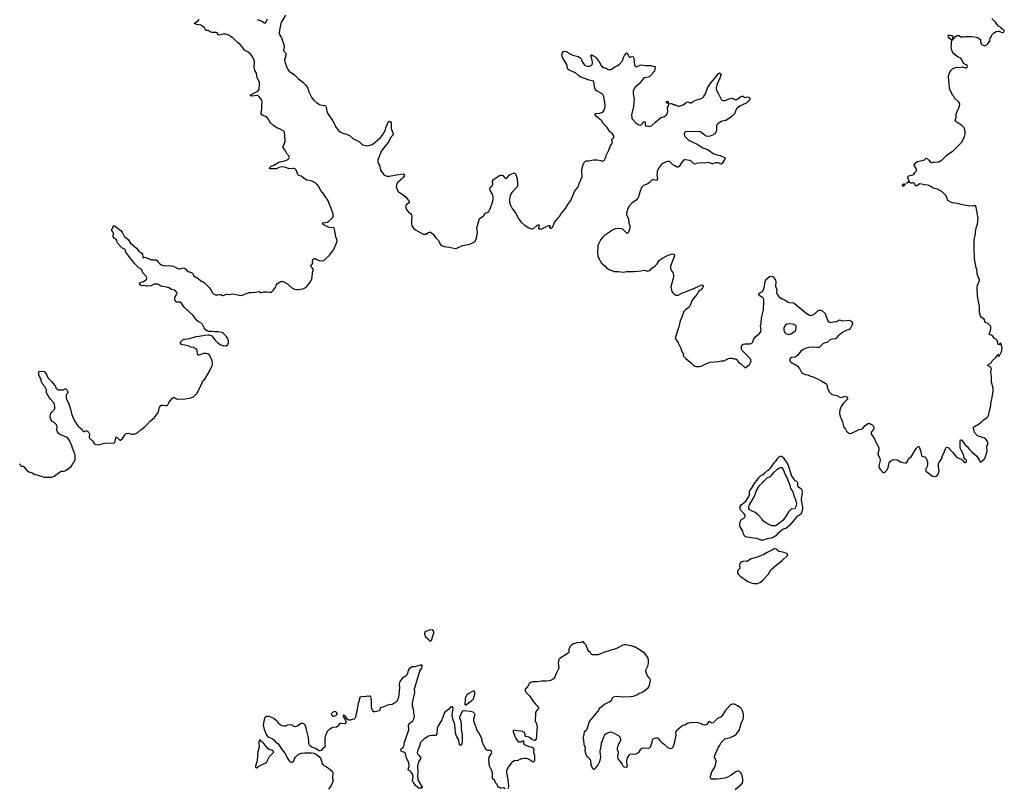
# Model space of a CAD drawing. Header units: inches. Extents: x 1933542 to 2138349, y 524876 to 666658.
# Tile 34 of 81: x 2032395 to 2054004, y 578706 to 595577. Entities that reach past the tile are written whole.
import ezdxf

# ---------------------------------------------------------------- set-up
doc = ezdxf.new("R2010")
doc.units = ezdxf.units.IN
doc.header["$MEASUREMENT"] = 0
for name, color, linetype in [('C0537', 7, 'Continuous'), ('C0538', 7, 'Continuous'), ('C0539', 7, 'Continuous'), ('C0547', 7, 'Continuous'), ('C0548', 7, 'Continuous'), ('C0549', 7, 'Continuous'), ('C0558', 7, 'Continuous'), ('C0559', 7, 'Continuous')]:
    doc.layers.add(name, color=color, linetype=linetype)

msp = doc.modelspace()

# ---------------------------------------------------------------- linework, layer by layer
at = {"layer": 'C0537', "color": 6, "elevation": 200}
for points in [[(2037764, 580000), (2037770, 579980), (2037810, 579881), (2037830, 579855), (2037864, 579830), (2037936, 579796), (2037973, 579773), (2038018, 579718), (2038070, 579682), (2038153, 579550), (2038214, 579474), (2038281, 579350), (2038309, 579310), (2038330, 579291), (2038350, 579283), (2038370, 579282), (2038394, 579290), (2038410, 579310), (2038426, 579350), (2038450, 579390), (2038470, 579415), (2038510, 579450), (2038537, 579463), (2038583, 579477), (2038650, 579485), (2038803, 579483), (2038850, 579475), (2038910, 579448), (2038970, 579404), (2039002, 579350), (2039036, 579250), (2039050, 579228), (2039070, 579210), (2039130, 579180), (2039175, 579150), (2039250, 579081), (2039266, 579050), (2039264, 578924), (2039276, 578870), (2039233, 578767), (2039171, 578690)], [(2039194, 580000), (2039178, 579990), (2039150, 579964), (2039129, 579931), (2039122, 579898), (2039102, 579850), (2039090, 579790), (2039090, 579690), (2039102, 579630), (2039092, 579610), (2039044, 579576), (2039010, 579536), (2038990, 579526), (2038970, 579531), (2038890, 579581), (2038810, 579607), (2038775, 579630), (2038757, 579650), (2038746, 579670), (2038742, 579690), (2038742, 579750), (2038725, 579850), (2038690, 580000)]]:
    msp.add_lwpolyline(points, dxfattribs=at)
msp.add_lwpolyline([(2037670, 579772), (2037656, 579764), (2037648, 579750), (2037645, 579710), (2037648, 579610), (2037620, 579510), (2037609, 579331), (2037601, 579290), (2037568, 579190), (2037570, 579169), (2037590, 579157), (2037610, 579163), (2037647, 579193), (2037684, 579216), (2037750, 579240), (2037810, 579276), (2037878, 579402), (2037964, 579490), (2037970, 579510), (2037950, 579533), (2037870, 579557), (2037839, 579579), (2037750, 579688), (2037717, 579717)], close=True, dxfattribs=at)
at = {"layer": 'C0538', "color": 6, "elevation": 200}
for points in [[(2032390, 585826), (2032406, 585810), (2032411, 585790), (2032430, 585779), (2032470, 585775), (2032479, 585770), (2032570, 585666), (2032610, 585644), (2032630, 585643), (2032670, 585630), (2032730, 585596), (2032770, 585588), (2032930, 585537), (2033050, 585535), (2033090, 585539), (2033150, 585556), (2033290, 585659), (2033310, 585665), (2033350, 585664), (2033369, 585670), (2033412, 585688), (2033470, 585723), (2033524, 585770), (2033569, 585850), (2033594, 585870), (2033613, 585930), (2033616, 586010), (2033609, 586050), (2033556, 586170), (2033533, 586250), (2033484, 586350), (2033451, 586390), (2033426, 586410), (2033350, 586446), (2033290, 586466), (2033250, 586494), (2033222, 586530), (2033207, 586570), (2033218, 586642), (2033210, 586675), (2033170, 586721), (2033103, 586763), (2033084, 586790), (2033062, 586850), (2033065, 586875), (2033082, 586930), (2033099, 586961), (2033165, 587035), (2033170, 587070), (2033160, 587130), (2033145, 587170), (2033068, 587248), (2033042, 587282), (2032984, 587390), (2032981, 587410), (2032986, 587450), (2032980, 587470), (2032948, 587528), (2032890, 587592), (2032867, 587650), (2032865, 587690), (2032830, 587744), (2032815, 587790), (2032815, 587845), (2032825, 587855), (2032870, 587862), (2032930, 587852), (2032950, 587839), (2032990, 587776), (2033009, 587729), (2033063, 587663), (2033101, 587630), (2033132, 587590), (2033170, 587550), (2033182, 587530), (2033190, 587490), (2033210, 587471), (2033236, 587456), (2033310, 587449), (2033350, 587455), (2033390, 587476), (2033410, 587471), (2033430, 587453), (2033453, 587410), (2033452, 587390), (2033424, 587356), (2033412, 587330), (2033412, 587270), (2033428, 587230), (2033469, 587169), (2033510, 587030), (2033530, 586930), (2033567, 586830), (2033611, 586750), (2033670, 586664), (2033690, 586641), (2033758, 586590), (2033790, 586537), (2033810, 586536), (2033850, 586551), (2033870, 586550), (2033884, 586544), (2033915, 586515), (2033924, 586490), (2033920, 586410), (2033929, 586390), (2033990, 586332), (2034030, 586276), (2034050, 586263), (2034087, 586250), (2034130, 586248), (2034228, 586272), (2034310, 586286), (2034450, 586282), (2034472, 586288), (2034491, 586309), (2034497, 586370), (2034510, 586419), (2034590, 586350), (2034610, 586348), (2034653, 586387), (2034710, 586471), (2034730, 586493), (2034790, 586499), (2034850, 586480), (2034890, 586477), (2034930, 586483), (2034987, 586513), (2035061, 586579), (2035150, 586647), (2035194, 586690), (2035257, 586763), (2035355, 586845), (2035387, 586893), (2035430, 586939), (2035442, 586970), (2035464, 587070), (2035475, 587090), (2035495, 587110), (2035510, 587119), (2035550, 587119), (2035592, 587108), (2035635, 587110), (2035650, 587125), (2035669, 587170), (2035695, 587210), (2035750, 587271), (2035770, 587281), (2035790, 587281), (2035810, 587273), (2035850, 587248), (2035870, 587244), (2035946, 587254), (2035990, 587250), (2036030, 587254), (2036110, 587267), (2036150, 587278), (2036210, 587302), (2036227, 587313), (2036281, 587370), (2036383, 587570), (2036404, 587636), (2036412, 587650), (2036460, 587690), (2036553, 587847), (2036616, 587990), (2036625, 588030), (2036620, 588090), (2036579, 588190), (2036563, 588210), (2036530, 588235), (2036490, 588251), (2036430, 588251), (2036390, 588238), (2036330, 588210), (2036314, 588214), (2036301, 588230), (2036290, 588314), (2036284, 588330), (2036266, 588350), (2036210, 588380), (2036150, 588390), (2036090, 588415), (2036030, 588433), (2035970, 588437), (2035946, 588450), (2035915, 588490), (2035976, 588550), (2035990, 588561), (2036010, 588568), (2036130, 588581), (2036270, 588624), (2036333, 588627), (2036450, 588655), (2036530, 588661), (2036550, 588658), (2036610, 588635), (2036679, 588550), (2036730, 588499), (2036770, 588465), (2036810, 588440), (2036850, 588428), (2036870, 588428), (2036910, 588417), (2036930, 588421), (2036963, 588450), (2036975, 588470), (2036981, 588490), (2036980, 588530), (2036958, 588590), (2036930, 588630), (2036870, 588691), (2036830, 588712), (2036750, 588729), (2036670, 588723), (2036610, 588735), (2036550, 588734), (2036506, 588746), (2036472, 588772), (2036444, 588810), (2036409, 588890), (2036370, 588923), (2036337, 588937), (2036287, 588967), (2036247, 589027), (2036201, 589081), (2036006, 589266), (2035950, 589358), (2035930, 589374), (2035910, 589378), (2035850, 589375), (2035823, 589390), (2035807, 589410), (2035802, 589430), (2035802, 589470), (2035808, 589492), (2035844, 589550), (2035849, 589570), (2035846, 589590), (2035804, 589630), (2035790, 589638), (2035730, 589655), (2035670, 589690), (2035626, 589706), (2035537, 589723), (2035490, 589728), (2035450, 589759), (2035430, 589770), (2035350, 589768), (2035330, 589764), (2035270, 589736), (2035190, 589729), (2035170, 589728), (2035110, 589744), (2035070, 589736), (2035050, 589748), (2035024, 589784), (2035014, 589790), (2035042, 589810), (2035110, 589832), (2035150, 589850), (2035171, 589870), (2035181, 589890), (2035184, 589910), (2035178, 589930), (2035119, 590000)], [(2036192, 590000), (2036224, 589950), (2036314, 589894), (2036370, 589844), (2036420, 589820), (2036450, 589799), (2036561, 589690), (2036594, 589630), (2036630, 589579), (2036650, 589557), (2036690, 589534), (2036750, 589537), (2036790, 589545), (2036810, 589543), (2036829, 589529), (2036850, 589524), (2036870, 589526), (2036930, 589554), (2036990, 589547), (2037070, 589560), (2037150, 589548), (2037211, 589531), (2037270, 589523), (2037290, 589531), (2037310, 589547), (2037350, 589563), (2037430, 589586), (2037473, 589587), (2037510, 589595), (2037530, 589591), (2037649, 589611), (2037690, 589587), (2037710, 589587), (2037750, 589601), (2037790, 589604), (2037830, 589603), (2037870, 589595), (2037922, 589598), (2037958, 589630), (2037990, 589682), (2038010, 589702), (2038023, 589750), (2038050, 589786), (2038130, 589831), (2038150, 589836), (2038190, 589824), (2038270, 589776), (2038298, 589758), (2038370, 589691), (2038430, 589661), (2038470, 589651), (2038510, 589651), (2038606, 589670), (2038630, 589678), (2038697, 589723), (2038738, 589782), (2038779, 589821), (2038809, 589890), (2038819, 590000)], [(2040000, 580720), (2039990, 580722), (2039950, 580717), (2039930, 580719), (2039870, 580709), (2039853, 580687), (2039847, 580630), (2039826, 580570), (2039796, 580410), (2039763, 580270), (2039750, 580238), (2039733, 580227), (2039690, 580216), (2039650, 580199), (2039619, 580199), (2039584, 580224), (2039558, 580258), (2039530, 580304), (2039510, 580313), (2039502, 580310), (2039496, 580290), (2039503, 580270), (2039537, 580217), (2039556, 580170), (2039557, 580150), (2039550, 580135), (2039537, 580123), (2039521, 580119), (2039450, 580132), (2039430, 580127), (2039410, 580112), (2039386, 580074), (2039370, 580062), (2039349, 580051), (2039270, 580044), (2039250, 580036), (2039194, 580000)], [(2038690, 580000), (2038678, 580050), (2038658, 580090), (2038630, 580119), (2038610, 580129), (2038590, 580132), (2038573, 580127), (2038550, 580115), (2038491, 580069), (2038444, 580056), (2038410, 580060), (2038370, 580090), (2038350, 580097), (2038270, 580089), (2038230, 580072), (2038190, 580070), (2038150, 580081), (2038106, 580106), (2038085, 580125), (2038050, 580171), (2038030, 580190), (2037970, 580236), (2037910, 580270), (2037870, 580284), (2037850, 580286), (2037810, 580280), (2037790, 580268), (2037770, 580243), (2037760, 580210), (2037750, 580173), (2037739, 580090), (2037764, 580000)]]:
    msp.add_lwpolyline(points, dxfattribs=at)
msp.add_lwpolyline([(2039310, 580390), (2039290, 580383), (2039264, 580370), (2039239, 580350), (2039231, 580330), (2039243, 580310), (2039270, 580293), (2039290, 580289), (2039330, 580301), (2039363, 580330), (2039361, 580350), (2039350, 580369), (2039330, 580387)], close=True, dxfattribs=at)
at = {"layer": 'C0539', "color": 6, "elevation": 200}
for points in [[(2038819, 590000), (2038821, 590030), (2038841, 590090), (2038817, 590130), (2038777, 590170), (2038789, 590190), (2038815, 590210), (2038826, 590230), (2038823, 590270), (2038830, 590310), (2038850, 590330), (2038870, 590336), (2038890, 590332), (2038929, 590309), (2038970, 590292), (2039036, 590284), (2039068, 590290), (2039081, 590299), (2039201, 590419), (2039254, 590490), (2039291, 590529), (2039303, 590570), (2039353, 590690), (2039360, 590730), (2039332, 590812), (2039301, 590981), (2039290, 591005), (2039270, 591012), (2039210, 591011), (2039170, 591021), (2039079, 591070), (2039049, 591090), (2039042, 591102), (2039032, 591110), (2039044, 591116), (2039110, 591122), (2039150, 591131), (2039170, 591144), (2039264, 591230), (2039274, 591250), (2039277, 591270), (2039273, 591310), (2039230, 591433), (2039155, 591615), (2039106, 591686), (2039070, 591750), (2039005, 591825), (2038950, 591925), (2038916, 591970), (2038892, 591990), (2038806, 592030), (2038750, 592049), (2038690, 592057), (2038570, 592145), (2038510, 592158), (2038497, 592177), (2038472, 592270), (2038450, 592294), (2038412, 592310), (2038390, 592314), (2038305, 592305), (2038240, 592330), (2038150, 592350), (2038086, 592334), (2038030, 592301), (2037890, 592301), (2037878, 592310), (2037883, 592330), (2037908, 592352), (2037990, 592393), (2038070, 592443), (2038110, 592456), (2038190, 592470), (2038278, 592510), (2038304, 592530), (2038310, 592540), (2038314, 592550), (2038313, 592570), (2038302, 592590), (2038268, 592628), (2038230, 592700), (2038190, 592750), (2038180, 592770), (2038179, 592790), (2038210, 592867), (2038220, 592910), (2038214, 593050), (2038208, 593090), (2038198, 593118), (2038190, 593130), (2038177, 593137), (2038111, 593171), (2038050, 593195), (2037970, 593249), (2037903, 593310), (2037876, 593350), (2037850, 593404), (2037830, 593428), (2037790, 593453), (2037730, 593476), (2037709, 593490), (2037697, 593510), (2037695, 593530), (2037711, 593609), (2037708, 593670), (2037716, 593770), (2037706, 593806), (2037694, 593830), (2037650, 593882), (2037630, 593902), (2037610, 593911), (2037490, 593900), (2037454, 593910), (2037471, 593930), (2037630, 594016), (2037649, 594050), (2037660, 594150), (2037655, 594195), (2037609, 594310), (2037590, 594406), (2037559, 594459), (2037545, 594490), (2037540, 594550), (2037549, 594630), (2037546, 594670), (2037510, 594757), (2037471, 594810), (2037410, 594865), (2037331, 594910), (2037288, 594970), (2037231, 595030), (2037176, 595076), (2037127, 595130), (2037082, 595170), (2036990, 595233), (2036950, 595250), (2036910, 595260), (2036864, 595256), (2036770, 595239), (2036761, 595241), (2036748, 595250), (2036731, 595291), (2036710, 595296), (2036610, 595296), (2036572, 595310), (2036530, 595336), (2036490, 595340), (2036474, 595354), (2036459, 595390), (2036446, 595406), (2036410, 595435), (2036370, 595453), (2036281, 595470), (2036227, 595490), (2036238, 595510), (2036310, 595550), (2036328, 595570), (2036332, 595590)], [(2037610, 595579), (2037692, 595552), (2037770, 595504), (2037790, 595508), (2037824, 595570), (2037828, 595590)], [(2038227, 595673), (2038142, 595530), (2038127, 595490), (2038096, 595350), (2038092, 595270), (2038098, 595250), (2038138, 595178), (2038193, 595030), (2038197, 594983), (2038183, 594910), (2038189, 594889), (2038226, 594850), (2038235, 594830), (2038234, 594794), (2038210, 594690), (2038222, 594630), (2038250, 594551), (2038283, 594483), (2038310, 594446), (2038425, 594365), (2038510, 594285), (2038610, 594205), (2038667, 594150), (2038717, 594070), (2038743, 593990), (2038810, 593862), (2038848, 593808), (2038916, 593750), (2038990, 593706), (2039030, 593697), (2039090, 593695), (2039106, 593686), (2039118, 593658), (2039133, 593570), (2039150, 593524), (2039261, 593361), (2039341, 593210), (2039390, 593145), (2039450, 593101), (2039490, 593085), (2039566, 593066), (2039630, 593038), (2039708, 592968), (2039853, 592893), (2039905, 592845), (2039929, 592829), (2039959, 592819), (2040000, 592813)], [(2035119, 590000), (2035101, 590021), (2035070, 590091), (2035051, 590110), (2035011, 590131), (2034970, 590165), (2034905, 590230), (2034850, 590312), (2034810, 590357), (2034772, 590412), (2034736, 590450), (2034725, 590470), (2034708, 590530), (2034639, 590570), (2034550, 590663), (2034535, 590690), (2034530, 590730), (2034512, 590750), (2034470, 590782), (2034450, 590810), (2034447, 590830), (2034454, 590870), (2034453, 590893), (2034441, 590921), (2034421, 590950), (2034415, 590970), (2034418, 590982), (2034430, 590994), (2034448, 591030), (2034450, 591054), (2034490, 591051), (2034497, 591037), (2034530, 591017), (2034575, 590975), (2034613, 590950), (2034650, 590896), (2034686, 590826), (2034695, 590815), (2034774, 590754), (2034829, 590669), (2034919, 590590), (2034963, 590563), (2035010, 590493), (2035054, 590470), (2035079, 590450), (2035093, 590430), (2035100, 590370), (2035110, 590351), (2035150, 590365), (2035226, 590326), (2035287, 590307), (2035390, 590306), (2035416, 590290), (2035445, 590245), (2035470, 590217), (2035510, 590194), (2035550, 590178), (2035570, 590174), (2035670, 590182), (2035770, 590170), (2035850, 590126), (2035890, 590110), (2035910, 590110), (2035990, 590129), (2036010, 590126), (2036031, 590110), (2036070, 590062), (2036091, 590050), (2036167, 590027), (2036186, 590010), (2036192, 590000)]]:
    msp.add_lwpolyline(points, dxfattribs=at)
at = {"layer": 'C0547', "color": 6, "elevation": 200}
for points in [[(2041559, 580000), (2041553, 579907), (2041550, 579890), (2041542, 579878), (2041530, 579866), (2041510, 579863), (2041430, 579866), (2041365, 579850), (2041270, 579794), (2041190, 579709), (2041168, 579632), (2041130, 579549), (2041117, 579490), (2041124, 579464), (2041162, 579430), (2041196, 579370), (2041191, 579350), (2041150, 579290), (2041124, 579190), (2041130, 579050), (2041123, 578990), (2041135, 578895), (2041226, 578730), (2041222, 578710), (2041170, 578707), (2041150, 578710), (2041130, 578722), (2041080, 578770), (2041046, 578826), (2041020, 578850), (2041014, 578870), (2041030, 578950), (2041021, 578990), (2041006, 579030), (2040982, 579070), (2040970, 579083), (2040930, 579102), (2040922, 579110), (2040921, 579130), (2040943, 579190), (2040943, 579223), (2040927, 579290), (2040881, 579370), (2040861, 579470), (2040849, 579490), (2040795, 579510), (2040770, 579525), (2040757, 579550), (2040764, 579570), (2040814, 579610), (2040830, 579650), (2040839, 579721), (2040930, 579970), (2040934, 579990), (2040934, 580000)], [(2042086, 580000), (2042106, 579890), (2042103, 579710), (2042090, 579663), (2042070, 579649), (2042050, 579677), (2042022, 579782), (2041990, 579838), (2041970, 579885), (2041959, 579950), (2041954, 580000)], [(2043050, 578695), (2043010, 578717), (2042969, 578709), (2042949, 578709), (2042930, 578715), (2042899, 578739), (2042881, 578761), (2042872, 578792), (2042850, 578809), (2042834, 578830), (2042825, 578870), (2042813, 578890), (2042789, 578910), (2042775, 578930), (2042772, 579050), (2042759, 579090), (2042709, 579190), (2042691, 579330), (2042695, 579370), (2042702, 579390), (2042750, 579470), (2042755, 579490), (2042752, 579512), (2042746, 579526), (2042733, 579533), (2042670, 579536), (2042641, 579550), (2042610, 579593), (2042561, 579690), (2042553, 579710), (2042536, 579790), (2042471, 579930), (2042437, 579977), (2042430, 580000)], [(2043746, 580000), (2043744, 579990), (2043740, 579850), (2043728, 579792), (2043710, 579755), (2043690, 579753), (2043650, 579769), (2043567, 579827), (2043500, 579840), (2043492, 579852), (2043490, 579890), (2043480, 579920), (2043471, 579931), (2043430, 579953), (2043390, 579961), (2043307, 579967), (2043240, 579980), (2043225, 579975), (2043224, 579950), (2043270, 579826), (2043298, 579778), (2043330, 579744), (2043350, 579730), (2043370, 579726), (2043391, 579729), (2043430, 579748), (2043450, 579751), (2043455, 579690), (2043470, 579670), (2043570, 579626), (2043642, 579610), (2043668, 579588), (2043676, 579570), (2043671, 579490), (2043692, 579432), (2043694, 579414), (2043696, 579370), (2043690, 579310), (2043670, 579285), (2043650, 579288), (2043610, 579318), (2043550, 579350), (2043510, 579362), (2043470, 579364), (2043405, 579355), (2043330, 579315), (2043310, 579312), (2043270, 579318), (2043250, 579313), (2043210, 579288), (2043180, 579260), (2043121, 579179), (2043095, 579130), (2043080, 579090), (2043082, 579050), (2043104, 578944), (2043121, 578750), (2043118, 578710), (2043110, 578698)], [(2046840, 580000), (2046827, 579990), (2046795, 579950), (2046790, 579930), (2046792, 579870), (2046780, 579790), (2046766, 579750), (2046756, 579690), (2046723, 579597), (2046715, 579585), (2046702, 579578), (2046686, 579574), (2046659, 579579), (2046607, 579607), (2046564, 579650), (2046520, 579680), (2046478, 579718), (2046448, 579750), (2046430, 579784), (2046410, 579798), (2046390, 579806), (2046350, 579808), (2046305, 579795), (2046290, 579785), (2046279, 579770), (2046266, 579710), (2046239, 579630), (2046229, 579611), (2046210, 579591), (2046190, 579583), (2046090, 579590), (2046050, 579581), (2046015, 579550), (2045975, 579490), (2045938, 579462), (2045888, 579448), (2045805, 579455), (2045770, 579441), (2045730, 579373), (2045713, 579310), (2045714, 579270), (2045730, 579190), (2045725, 579175), (2045714, 579166), (2045671, 579169), (2045650, 579181), (2045606, 579266), (2045563, 579310), (2045531, 579350), (2045520, 579390), (2045534, 579490), (2045516, 579550), (2045516, 579584), (2045533, 579647), (2045586, 579770), (2045584, 579810), (2045572, 579832), (2045550, 579854), (2045452, 579912), (2045410, 579926), (2045370, 579935), (2045330, 579929), (2045281, 579910), (2045251, 579890), (2045230, 579870), (2045207, 579830), (2045154, 579690), (2045142, 579590), (2045128, 579530), (2045125, 579510), (2045140, 579390), (2045130, 579319), (2045112, 579270), (2045090, 579232), (2045018, 579142), (2045010, 579118), (2044990, 579118), (2044978, 579130), (2044955, 579175), (2044937, 579230), (2044927, 579310), (2044917, 579337), (2044890, 579369), (2044870, 579379), (2044850, 579399), (2044824, 579450), (2044808, 579532), (2044810, 579610), (2044790, 579649), (2044785, 579670), (2044775, 579770), (2044765, 579810), (2044776, 579864), (2044785, 579890), (2044789, 579950), (2044832, 579988), (2044841, 580000)], [(2048101, 578679), (2048229, 578790), (2048255, 578825), (2048265, 578850), (2048269, 578910), (2048249, 578989), (2048218, 579050), (2048190, 579078), (2048180, 579080), (2048150, 579084), (2048110, 579069), (2048007, 578993), (2047930, 578950), (2047872, 578932), (2047770, 578911), (2047710, 578906), (2047578, 578910), (2047570, 578914), (2047559, 578930), (2047553, 578970), (2047582, 579070), (2047648, 579172), (2047675, 579250), (2047680, 579290), (2047677, 579310), (2047652, 579372), (2047647, 579407), (2047655, 579445), (2047732, 579608), (2047762, 579650), (2047789, 579711), (2047869, 579791), (2047970, 579811), (2048052, 579848), (2048090, 579871), (2048137, 579910), (2048189, 579990), (2048191, 580000)]]:
    msp.add_lwpolyline(points, dxfattribs=at)
at = {"layer": 'C0548', "color": 6, "elevation": 200}
for points in [[(2046739, 590000), (2046743, 589983), (2046746, 589930), (2046740, 589900), (2046688, 589710), (2046710, 589611), (2046736, 589576), (2046793, 589533), (2046810, 589528), (2046850, 589533), (2046925, 589575), (2047010, 589606), (2047110, 589650), (2047170, 589669), (2047350, 589753), (2047370, 589757), (2047387, 589750), (2047393, 589730), (2047377, 589690), (2047349, 589650), (2047310, 589629), (2047290, 589611), (2047263, 589550), (2047210, 589490), (2047149, 589411), (2047121, 589339), (2047085, 589270), (2047005, 589210), (2046969, 589170), (2046930, 589050), (2046890, 588970), (2046863, 588837), (2046830, 588750), (2046784, 588590), (2046799, 588550), (2046846, 588486), (2046906, 588370), (2046929, 588290), (2046960, 588250), (2046959, 588210), (2046965, 588190), (2047017, 588137), (2047150, 588034), (2047187, 587990), (2047210, 587975), (2047250, 587962), (2047310, 587961), (2047349, 587970), (2047468, 588032), (2047550, 588059), (2047730, 588075), (2047787, 588087), (2047850, 588088), (2047950, 588142), (2047990, 588150), (2048030, 588146), (2048070, 588134), (2048112, 588131), (2048130, 588115), (2048170, 588059), (2048230, 588015), (2048310, 587943), (2048330, 587941), (2048410, 588007), (2048441, 588070), (2048445, 588090), (2048441, 588110), (2048432, 588130), (2048400, 588170), (2048253, 588313), (2048243, 588330), (2048235, 588370), (2048239, 588410), (2048250, 588440), (2048270, 588455), (2048310, 588460), (2048410, 588459), (2048450, 588467), (2048464, 588476), (2048483, 588497), (2048501, 588550), (2048523, 588590), (2048558, 588630), (2048630, 588691), (2048662, 588730), (2048666, 588754), (2048656, 588864), (2048666, 588910), (2048676, 589030), (2048719, 589210), (2048730, 589390), (2048727, 589430), (2048717, 589457), (2048698, 589478), (2048625, 589525), (2048621, 589530), (2048618, 589550), (2048630, 589576), (2048650, 589590), (2048690, 589606), (2048712, 589630), (2048722, 589650), (2048744, 589730), (2048751, 589770), (2048753, 589827), (2048762, 589850), (2048790, 589890), (2048850, 589942), (2048890, 589947), (2048919, 589939), (2048930, 589931), (2048981, 589861), (2048990, 589830), (2048985, 589730), (2049010, 589650), (2049007, 589590), (2049019, 589550), (2049056, 589496), (2049090, 589469), (2049130, 589449), (2049190, 589429), (2049260, 589380), (2049290, 589370), (2049370, 589361), (2049390, 589353), (2049650, 589143), (2049730, 589088), (2049750, 589082), (2049790, 589088), (2049853, 589127), (2049910, 589185), (2049930, 589199), (2049970, 589203), (2049990, 589197), (2050000, 589190)], [(2050000, 588441), (2049950, 588391), (2049930, 588381), (2049890, 588380), (2049810, 588390), (2049710, 588381), (2049655, 588365), (2049590, 588337), (2049530, 588291), (2049470, 588213), (2049438, 588182), (2049410, 588169), (2049335, 588165), (2049310, 588154), (2049297, 588130), (2049299, 588090), (2049309, 588070), (2049330, 588052), (2049417, 588010), (2049448, 587990), (2049469, 587970), (2049510, 587918), (2049555, 587835), (2049575, 587815), (2049630, 587792), (2049690, 587780), (2049750, 587749), (2049790, 587744), (2049810, 587735), (2049949, 587669), (2050000, 587639)], [(2044841, 580000), (2044848, 580010), (2044899, 580170), (2045085, 580390), (2045098, 580410), (2045112, 580450), (2045130, 580470), (2045150, 580490), (2045229, 580550), (2045375, 580625), (2045384, 580636), (2045403, 580690), (2045430, 580715), (2045510, 580729), (2045630, 580717), (2045790, 580722), (2045868, 580732), (2045900, 580740), (2045954, 580766), (2045990, 580796), (2046050, 580811), (2046070, 580821), (2046189, 580910), (2046205, 580930), (2046212, 580948), (2046214, 580970), (2046242, 581070), (2046240, 581080), (2046229, 581110), (2046209, 581130), (2046169, 581190), (2046155, 581230), (2046134, 581270), (2046138, 581302), (2046184, 581390), (2046197, 581443), (2046195, 581510), (2046185, 581565), (2046159, 581610), (2046109, 581670), (2046010, 581737), (2045890, 581809), (2045810, 581836), (2045707, 581853), (2045670, 581853), (2045630, 581846), (2045490, 581777), (2045430, 581753), (2045370, 581739), (2045310, 581716), (2045230, 581696), (2045090, 581639), (2045050, 581633), (2044970, 581633), (2044945, 581645), (2044926, 581686), (2044889, 581710), (2044870, 581729), (2044819, 581859), (2044790, 581888), (2044770, 581922), (2044750, 581924), (2044710, 581906), (2044630, 581899), (2044550, 581875), (2044497, 581843), (2044466, 581814), (2044444, 581756), (2044444, 581690), (2044430, 581672), (2044258, 581562), (2044230, 581530), (2044220, 581500), (2044212, 581450), (2044224, 581350), (2044222, 581330), (2044163, 581210), (2044139, 581150), (2044110, 581110), (2044070, 581082), (2044015, 581065), (2043950, 581058), (2043850, 581060), (2043750, 581040), (2043659, 581041), (2043616, 581030), (2043587, 581010), (2043571, 580990), (2043550, 580942), (2043528, 580912), (2043498, 580890), (2043490, 580878), (2043486, 580870), (2043487, 580850), (2043514, 580810), (2043591, 580730), (2043651, 580631), (2043714, 580554), (2043754, 580514), (2043781, 580470), (2043778, 580450), (2043770, 580438), (2043754, 580426), (2043736, 580404), (2043719, 580370), (2043714, 580346), (2043710, 580174), (2043731, 580150), (2043754, 580050), (2043746, 580000)], [(2040934, 580000), (2040930, 580090), (2040936, 580110), (2040950, 580130), (2040985, 580155), (2041023, 580190), (2041046, 580230), (2041052, 580250), (2041057, 580290), (2041047, 580350), (2041046, 580410), (2041019, 580510), (2041018, 580570), (2041029, 580650), (2041061, 580770), (2041065, 580810), (2041058, 580890), (2041179, 581281), (2041222, 581350), (2041228, 581370), (2041226, 581406), (2041190, 581408), (2041070, 581374), (2041010, 581369), (2040970, 581352), (2040945, 581330), (2040930, 581309), (2040898, 581210), (2040879, 581181), (2040870, 581170), (2040790, 581118), (2040758, 581082), (2040741, 581050), (2040727, 580990), (2040729, 580909), (2040710, 580702), (2040690, 580650), (2040670, 580613), (2040638, 580582), (2040610, 580565), (2040569, 580549), (2040470, 580533), (2040370, 580489), (2040330, 580481), (2040310, 580462), (2040302, 580430), (2040290, 580410), (2040190, 580382), (2040170, 580385), (2040150, 580399), (2040138, 580418), (2040118, 580470), (2040113, 580530), (2040117, 580610), (2040109, 580689), (2040099, 580719), (2040090, 580728), (2040070, 580728), (2040050, 580718), (2040030, 580726), (2040010, 580718), (2040000, 580720)], [(2041954, 580000), (2041944, 580104), (2041892, 580250), (2041887, 580313), (2041896, 580384), (2041912, 580450), (2041910, 580472), (2041890, 580499), (2041870, 580498), (2041850, 580484), (2041803, 580437), (2041722, 580370), (2041710, 580350), (2041662, 580210), (2041570, 580063), (2041561, 580030), (2041559, 580000)], [(2042430, 580000), (2042416, 580050), (2042394, 580094), (2042364, 580190), (2042360, 580230), (2042387, 580310), (2042388, 580330), (2042378, 580350), (2042350, 580375), (2042291, 580391), (2042150, 580410), (2042132, 580408), (2042110, 580396), (2042052, 580290), (2042046, 580250), (2042074, 580170), (2042086, 580114), (2042084, 580010), (2042086, 580000)], [(2048191, 580000), (2048197, 580030), (2048229, 580130), (2048270, 580222), (2048283, 580290), (2048279, 580330), (2048256, 580410), (2048234, 580454), (2048210, 580481), (2048150, 580519), (2048086, 580550), (2048050, 580553), (2048010, 580543), (2047990, 580532), (2047878, 580410), (2047810, 580302), (2047790, 580278), (2047710, 580239), (2047643, 580170), (2047614, 580146), (2047590, 580136), (2047530, 580170), (2047510, 580169), (2047473, 580110), (2047430, 580090), (2047390, 580097), (2047350, 580120), (2047285, 580145), (2047250, 580151), (2047170, 580147), (2047130, 580153), (2047050, 580128), (2046990, 580089), (2046950, 580086), (2046840, 580000)]]:
    msp.add_lwpolyline(points, dxfattribs=at)
at = {"layer": 'C0548', "color": 6}
for points, elevation in [([(2049290, 588902), (2049230, 588895), (2049210, 588885), (2049192, 588868), (2049170, 588830), (2049164, 588810), (2049162, 588770), (2049171, 588731), (2049186, 588710), (2049210, 588689), (2049235, 588675), (2049270, 588668), (2049290, 588671), (2049318, 588682), (2049402, 588730), (2049422, 588750), (2049429, 588770), (2049436, 588830), (2049435, 588850), (2049422, 588870), (2049387, 588887), (2049356, 588896)], 200), ([(2048670, 584153), (2048570, 584189), (2048493, 584193), (2048415, 584210), (2048350, 584217), (2048327, 584227), (2048297, 584257), (2048279, 584290), (2048267, 584350), (2048220, 584420), (2048207, 584447), (2048200, 584490), (2048212, 584570), (2048219, 584590), (2048234, 584606), (2048290, 584633), (2048310, 584659), (2048314, 584690), (2048308, 584710), (2048293, 584730), (2048216, 584816), (2048204, 584850), (2048206, 584890), (2048230, 584930), (2048330, 585010), (2048370, 585064), (2048397, 585110), (2048410, 585150), (2048415, 585230), (2048456, 585284), (2048532, 585410), (2048580, 585470), (2048625, 585535), (2048650, 585562), (2048698, 585590), (2048750, 585628), (2048814, 585686), (2048851, 585710), (2048871, 585730), (2048961, 585859), (2048993, 585890), (2049039, 585961), (2049070, 585986), (2049090, 585995), (2049110, 585999), (2049130, 585992), (2049150, 585970), (2049246, 585826), (2049263, 585790), (2049326, 585590), (2049344, 585550), (2049390, 585477), (2049410, 585462), (2049445, 585445), (2049460, 585430), (2049466, 585406), (2049464, 585350), (2049470, 585334), (2049534, 585294), (2049555, 585270), (2049564, 585250), (2049566, 585190), (2049545, 585055), (2049550, 584990), (2049572, 584870), (2049575, 584830), (2049544, 584736), (2049537, 584723), (2049470, 584679), (2049436, 584650), (2049300, 584480), (2049241, 584430), (2049210, 584412), (2049170, 584401), (2049149, 584391), (2049029, 584291), (2048987, 584250), (2048930, 584211), (2048890, 584199), (2048830, 584192), (2048750, 584169), (2048710, 584156)], 100), ([(2048970, 583961), (2048950, 583960), (2048799, 583881), (2048730, 583840), (2048590, 583777), (2048450, 583740), (2048350, 583682), (2048290, 583689), (2048270, 583687), (2048243, 583677), (2048220, 583660), (2048202, 583638), (2048191, 583610), (2048190, 583590), (2048200, 583530), (2048155, 583485), (2048145, 583455), (2048151, 583430), (2048163, 583410), (2048210, 583361), (2048270, 583316), (2048310, 583287), (2048370, 583255), (2048450, 583219), (2048504, 583204), (2048550, 583198), (2048590, 583203), (2048650, 583232), (2048710, 583281), (2048818, 583402), (2048880, 583500), (2048994, 583606), (2049129, 583710), (2049240, 583810), (2049252, 583830), (2049244, 583850), (2049170, 583883), (2049063, 583903), (2049049, 583909), (2048995, 583955)], 200), ([(2041450, 582184), (2041390, 582178), (2041310, 582149), (2041287, 582133), (2041277, 582110), (2041279, 582090), (2041305, 582030), (2041371, 581971), (2041390, 581946), (2041410, 581945), (2041430, 581952), (2041449, 581991), (2041457, 582030), (2041485, 582110), (2041483, 582150), (2041471, 582171)], 200), ([(2042350, 580841), (2042305, 580815), (2042250, 580790), (2042210, 580756), (2042191, 580730), (2042171, 580670), (2042165, 580550), (2042170, 580539), (2042190, 580542), (2042318, 580630), (2042353, 580670), (2042370, 580718), (2042382, 580770), (2042382, 580810), (2042377, 580830), (2042370, 580838)], 200)]:
    msp.add_lwpolyline(points, close=True, dxfattribs=dict(at, elevation=elevation))
msp.add_lwpolyline([(2048950, 584466), (2048899, 584470), (2048790, 584518), (2048730, 584564), (2048684, 584624), (2048597, 584717), (2048537, 584757), (2048430, 584809), (2048410, 584825), (2048397, 584850), (2048395, 584870), (2048405, 584910), (2048415, 584930), (2048496, 585064), (2048528, 585130), (2048557, 585230), (2048631, 585349), (2048698, 585410), (2048729, 585451), (2048810, 585530), (2048870, 585553), (2048964, 585650), (2049030, 585710), (2049070, 585740), (2049090, 585750), (2049110, 585752), (2049130, 585737), (2049150, 585701), (2049189, 585609), (2049240, 585510), (2049258, 585450), (2049297, 585357), (2049314, 585290), (2049354, 585230), (2049371, 585190), (2049388, 585128), (2049414, 585070), (2049430, 585017), (2049441, 584950), (2049430, 584892), (2049410, 584850), (2049390, 584838), (2049332, 584832), (2049310, 584822), (2049270, 584777), (2049220, 584690), (2049148, 584590), (2049078, 584530), (2048990, 584469)], close=True, dxfattribs=at)
at = {"layer": 'C0549', "color": 6, "elevation": 200}
msp.add_lwpolyline([(2040000, 592813), (2040010, 592811), (2040090, 592821), (2040130, 592836), (2040190, 592879), (2040310, 592986), (2040356, 593044), (2040415, 593145), (2040430, 593200), (2040484, 593330), (2040510, 593347), (2040536, 593336), (2040547, 593310), (2040550, 593190), (2040567, 593127), (2040593, 593070), (2040591, 593050), (2040542, 592998), (2040489, 592891), (2040437, 592830), (2040339, 592701), (2040270, 592536), (2040258, 592490), (2040255, 592450), (2040261, 592430), (2040290, 592387), (2040303, 592310), (2040315, 592275), (2040370, 592193), (2040390, 592172), (2040415, 592155), (2040450, 592142), (2040510, 592139), (2040630, 592166), (2040768, 592188), (2040812, 592192), (2040830, 592185), (2040837, 592170), (2040835, 592150), (2040814, 592110), (2040770, 592068), (2040713, 592027), (2040690, 592002), (2040670, 591970), (2040664, 591950), (2040661, 591910), (2040677, 591850), (2040710, 591795), (2040730, 591780), (2040810, 591735), (2040870, 591690), (2040902, 591642), (2040931, 591611), (2040941, 591590), (2040940, 591570), (2040930, 591550), (2040878, 591510), (2040867, 591490), (2040865, 591470), (2040876, 591430), (2040888, 591408), (2040921, 591370), (2040979, 591319), (2040995, 591290), (2041001, 591250), (2040996, 591170), (2040997, 591090), (2041005, 591050), (2041014, 591030), (2041040, 591000), (2041084, 590964), (2041250, 590870), (2041270, 590866), (2041308, 590872), (2041370, 590908), (2041390, 590912), (2041410, 590910), (2041430, 590899), (2041470, 590867), (2041528, 590790), (2041577, 590737), (2041630, 590645), (2041659, 590619), (2041710, 590599), (2041830, 590584), (2041950, 590557), (2041990, 590561), (2042110, 590617), (2042150, 590629), (2042272, 590648), (2042350, 590687), (2042390, 590716), (2042416, 590764), (2042430, 590818), (2042440, 590910), (2042427, 591010), (2042461, 591139), (2042477, 591183), (2042490, 591210), (2042509, 591231), (2042570, 591266), (2042583, 591277), (2042611, 591329), (2042658, 591342), (2042670, 591350), (2042688, 591370), (2042712, 591408), (2042730, 591450), (2042766, 591550), (2042785, 591630), (2042788, 591690), (2042769, 591750), (2042720, 591830), (2042712, 591868), (2042715, 591885), (2042733, 591907), (2042763, 591930), (2042773, 591947), (2042778, 591970), (2042774, 592030), (2042793, 592067), (2042814, 592086), (2042923, 592157), (2042950, 592165), (2042982, 592162), (2042995, 592155), (2043035, 592110), (2043070, 592094), (2043090, 592096), (2043097, 592103), (2043137, 592163), (2043161, 592179), (2043230, 592209), (2043250, 592213), (2043270, 592200), (2043276, 592190), (2043312, 592090), (2043320, 591970), (2043318, 591930), (2043310, 591908), (2043195, 591785), (2043173, 591750), (2043158, 591710), (2043146, 591654), (2043143, 591570), (2043158, 591518), (2043204, 591430), (2043276, 591336), (2043350, 591195), (2043402, 591130), (2043470, 591073), (2043571, 591011), (2043630, 590989), (2043650, 590987), (2043670, 590994), (2043750, 591068), (2043776, 591076), (2043790, 591075), (2043794, 591070), (2043795, 591050), (2043784, 591010), (2043784, 590990), (2043790, 590986), (2043830, 590984), (2043852, 590988), (2043987, 591050), (2044010, 591058), (2044023, 591057), (2044030, 591062), (2044034, 591054), (2044024, 591030), (2044026, 591010), (2044042, 591002), (2044063, 591003), (2044077, 591010), (2044095, 591030), (2044134, 591126), (2044164, 591170), (2044186, 591194), (2044210, 591230), (2044240, 591260), (2044270, 591309), (2044310, 591350), (2044375, 591430), (2044422, 591518), (2044490, 591611), (2044575, 591805), (2044655, 591910), (2044676, 591984), (2044738, 592130), (2044740, 592170), (2044731, 592231), (2044735, 592285), (2044763, 592397), (2044789, 592451), (2044810, 592473), (2044830, 592479), (2044883, 592477), (2044950, 592496), (2044990, 592502), (2045070, 592497), (2045150, 592486), (2045190, 592471), (2045210, 592476), (2045230, 592501), (2045250, 592545), (2045264, 592596), (2045322, 592710), (2045352, 592790), (2045396, 592870), (2045402, 592890), (2045390, 592930), (2045394, 592950), (2045436, 592990), (2045437, 593010), (2045433, 593030), (2045423, 593050), (2045406, 593070), (2045370, 593097), (2045337, 593130), (2045286, 593210), (2045211, 593290), (2045174, 593354), (2045154, 593374), (2045110, 593404), (2045056, 593450), (2045022, 593490), (2045027, 593510), (2045041, 593519), (2045130, 593524), (2045170, 593537), (2045190, 593550), (2045208, 593570), (2045230, 593608), (2045245, 593670), (2045247, 593710), (2045218, 593890), (2045202, 593922), (2045182, 593942), (2045147, 593967), (2045070, 594005), (2045040, 594030), (2045025, 594050), (2045016, 594070), (2045007, 594110), (2044997, 594210), (2044986, 594226), (2044958, 594238), (2044890, 594246), (2044710, 594317), (2044670, 594342), (2044590, 594413), (2044452, 594472), (2044428, 594488), (2044418, 594510), (2044403, 594590), (2044370, 594654), (2044329, 594710), (2044307, 594750), (2044297, 594810), (2044303, 594837), (2044330, 594881), (2044350, 594884), (2044390, 594876), (2044410, 594868), (2044443, 594843), (2044538, 594798), (2044590, 594780), (2044650, 594769), (2044677, 594757), (2044699, 594739), (2044716, 594716), (2044750, 594644), (2044784, 594590), (2044810, 594571), (2044850, 594559), (2044890, 594558), (2044930, 594565), (2044945, 594575), (2044957, 594590), (2044963, 594610), (2044963, 594650), (2044944, 594744), (2044928, 594790), (2044937, 594803), (2044950, 594807), (2044984, 594784), (2045010, 594773), (2045050, 594738), (2045110, 594650), (2045154, 594574), (2045172, 594552), (2045210, 594528), (2045269, 594509), (2045310, 594485), (2045345, 594475), (2045370, 594480), (2045474, 594546), (2045510, 594561), (2045561, 594599), (2045623, 594677), (2045649, 594750), (2045670, 594790), (2045710, 594839), (2045730, 594851), (2045737, 594837), (2045739, 594810), (2045770, 594751), (2045790, 594751), (2045850, 594778), (2045861, 594761), (2045870, 594734), (2045885, 594585), (2045890, 594570), (2045910, 594547), (2045930, 594545), (2045950, 594550), (2046010, 594577), (2046050, 594584), (2046130, 594572), (2046250, 594574), (2046290, 594556), (2046342, 594550), (2046327, 594450), (2046257, 594363), (2046210, 594324), (2046190, 594315), (2046110, 594297), (2046080, 594280), (2045992, 594170), (2045904, 594096), (2045868, 594030), (2045862, 594010), (2045858, 593990), (2045859, 593950), (2045884, 593830), (2045874, 593770), (2045866, 593674), (2045820, 593490), (2045826, 593430), (2045832, 593410), (2045844, 593390), (2045918, 593310), (2045970, 593273), (2046010, 593258), (2046033, 593267), (2046090, 593332), (2046103, 593337), (2046110, 593347), (2046119, 593319), (2046122, 593270), (2046130, 593245), (2046150, 593241), (2046170, 593244), (2046210, 593234), (2046230, 593237), (2046270, 593257), (2046350, 593330), (2046410, 593376), (2046467, 593433), (2046532, 593448), (2046572, 593470), (2046594, 593490), (2046607, 593513), (2046618, 593570), (2046611, 593630), (2046613, 593650), (2046632, 593688), (2046640, 593720), (2046651, 593729), (2046690, 593736), (2046710, 593734), (2046748, 593708), (2046790, 593707), (2046830, 593686), (2046850, 593680), (2046870, 593682), (2046910, 593690), (2046956, 593710), (2046987, 593730), (2047030, 593768), (2047050, 593770), (2047110, 593755), (2047130, 593755), (2047156, 593764), (2047237, 593810), (2047330, 593838), (2047370, 593855), (2047399, 593881), (2047445, 593950), (2047490, 594082), (2047560, 594190), (2047649, 594291), (2047730, 594396), (2047750, 594408), (2047770, 594399), (2047779, 594390), (2047787, 594370), (2047783, 594350), (2047763, 594290), (2047695, 594150), (2047678, 594090), (2047677, 594057), (2047692, 594012), (2047730, 593950), (2047790, 593831), (2047800, 593820), (2047811, 593811), (2047830, 593805), (2047870, 593806), (2047990, 593845), (2048030, 593853), (2048050, 593847), (2048090, 593824), (2048110, 593820), (2048130, 593824), (2048150, 593831), (2048210, 593885), (2048250, 593900), (2048270, 593895), (2048310, 593871), (2048370, 593882), (2048399, 593879), (2048411, 593871), (2048421, 593850), (2048411, 593810), (2048350, 593753), (2048243, 593697), (2048210, 593685), (2048130, 593622), (2048109, 593591), (2048092, 593530), (2048080, 593510), (2048037, 593463), (2047970, 593413), (2047890, 593367), (2047810, 593350), (2047790, 593341), (2047715, 593290), (2047697, 593270), (2047691, 593250), (2047690, 593150), (2047681, 593119), (2047650, 593070), (2047626, 593054), (2047550, 593019), (2047490, 593016), (2047463, 593023), (2047430, 593039), (2047367, 593090), (2047332, 593112), (2047270, 593122), (2047133, 593113), (2047050, 593122), (2047010, 593118), (2046990, 593105), (2046975, 593070), (2046984, 593030), (2046997, 593010), (2047074, 592930), (2047265, 592845), (2047330, 592798), (2047390, 592764), (2047430, 592747), (2047491, 592730), (2047551, 592690), (2047571, 592670), (2047630, 592635), (2047678, 592618), (2047770, 592599), (2047836, 592570), (2047867, 592550), (2047877, 592530), (2047859, 592490), (2047810, 592423), (2047790, 592406), (2047770, 592413), (2047744, 592430), (2047710, 592438), (2047668, 592432), (2047610, 592411), (2047590, 592413), (2047535, 592435), (2047510, 592439), (2047430, 592428), (2047350, 592434), (2047242, 592418), (2047210, 592409), (2047190, 592412), (2047130, 592470), (2047105, 592485), (2047010, 592504), (2046990, 592502), (2046967, 592490), (2046912, 592430), (2046870, 592355), (2046850, 592342), (2046830, 592341), (2046810, 592347), (2046770, 592366), (2046733, 592393), (2046670, 592451), (2046650, 592462), (2046630, 592466), (2046610, 592466), (2046568, 592452), (2046510, 592422), (2046470, 592392), (2046430, 592330), (2046389, 592250), (2046383, 592230), (2046377, 592170), (2046390, 592090), (2046389, 592070), (2046382, 592058), (2046370, 592050), (2046310, 592064), (2046281, 592059), (2046268, 592052), (2046228, 592012), (2046183, 591977), (2046086, 591934), (2046062, 591918), (2046043, 591890), (2046003, 591790), (2045978, 591690), (2045962, 591658), (2045925, 591615), (2045832, 591548), (2045770, 591482), (2045740, 591430), (2045718, 591362), (2045710, 591310), (2045720, 591280), (2045754, 591210), (2045762, 591110), (2045783, 591050), (2045787, 591027), (2045780, 590970), (2045750, 590901), (2045730, 590887), (2045710, 590900), (2045640, 590970), (2045590, 590993), (2045470, 590984), (2045430, 590968), (2045381, 590939), (2045230, 590841), (2045190, 590803), (2045147, 590750), (2045095, 590650), (2045082, 590610), (2045073, 590470), (2045085, 590390), (2045098, 590350), (2045167, 590230), (2045234, 590174), (2045276, 590130), (2045310, 590106), (2045350, 590083), (2045450, 590050), (2045530, 590050), (2045650, 590036), (2045710, 590046), (2045867, 590047), (2045970, 590054), (2046030, 590063), (2046090, 590081), (2046150, 590066), (2046190, 590061), (2046225, 590075), (2046263, 590117), (2046345, 590175), (2046384, 590216), (2046428, 590290), (2046470, 590329), (2046630, 590409), (2046730, 590441), (2046756, 590430), (2046766, 590410), (2046764, 590390), (2046681, 590170), (2046677, 590130), (2046689, 590089), (2046732, 590030), (2046739, 590000)], dxfattribs=at)
msp.add_lwpolyline([(2046610, 593736), (2046590, 593749), (2046582, 593770), (2046590, 593779), (2046610, 593787), (2046630, 593776), (2046636, 593764), (2046630, 593742)], close=True, dxfattribs=at)
at = {"layer": 'C0558', "color": 6, "elevation": 200}
for points in [[(2050000, 587639), (2050086, 587590), (2050106, 587570), (2050114, 587550), (2050116, 587510), (2050129, 587470), (2050170, 587404), (2050210, 587358), (2050250, 587340), (2050325, 587325), (2050378, 587298), (2050410, 587287), (2050450, 587290), (2050490, 587308), (2050510, 587311), (2050530, 587307), (2050550, 587290), (2050561, 587270), (2050560, 587250), (2050548, 587230), (2050465, 587155), (2050430, 587104), (2050398, 587010), (2050390, 586930), (2050402, 586870), (2050425, 586825), (2050453, 586753), (2050483, 586630), (2050518, 586590), (2050542, 586542), (2050561, 586521), (2050585, 586505), (2050610, 586497), (2050650, 586502), (2050761, 586550), (2050819, 586581), (2050890, 586599), (2050949, 586671), (2051010, 586714), (2051030, 586717), (2051053, 586713), (2051093, 586693), (2051116, 586676), (2051132, 586650), (2051139, 586630), (2051140, 586610), (2051133, 586590), (2051092, 586530), (2051085, 586510), (2051085, 586490), (2051101, 586450), (2051149, 586389), (2051184, 586304), (2051247, 586190), (2051253, 586130), (2051232, 586050), (2051232, 586030), (2051269, 585950), (2051278, 585910), (2051272, 585870), (2051255, 585810), (2051253, 585770), (2051266, 585730), (2051290, 585695), (2051328, 585650), (2051350, 585637), (2051370, 585635), (2051390, 585650), (2051430, 585700), (2051456, 585750), (2051479, 585850), (2051506, 585890), (2051536, 585910), (2051570, 585920), (2051650, 585915), (2051670, 585907), (2051729, 585869), (2051775, 585855), (2051830, 585850), (2051850, 585853), (2051870, 585864), (2051895, 585930), (2051912, 585948), (2051957, 585983), (2052007, 586053), (2052070, 586163), (2052110, 586210), (2052130, 586215), (2052139, 586199), (2052155, 586135), (2052172, 586090), (2052187, 586007), (2052198, 585998), (2052250, 585984), (2052271, 585971), (2052290, 585942), (2052317, 585870), (2052322, 585842), (2052321, 585810), (2052310, 585767), (2052282, 585710), (2052277, 585690), (2052284, 585670), (2052302, 585650), (2052397, 585577), (2052430, 585559), (2052470, 585550), (2052510, 585554), (2052530, 585569), (2052568, 585630), (2052578, 585670), (2052561, 585770), (2052563, 585830), (2052577, 585863), (2052623, 585930), (2052646, 586014), (2052681, 586079), (2052710, 586160), (2052730, 586186), (2052750, 586193), (2052770, 586186), (2052790, 586170), (2052877, 586077), (2052930, 586001), (2052964, 585970), (2053063, 585930), (2053078, 585918), (2053118, 585870), (2053130, 585861), (2053150, 585858), (2053170, 585867), (2053177, 585890), (2053174, 585910), (2053155, 585930), (2053139, 585939), (2053120, 585960), (2053105, 586030), (2053062, 586110), (2053038, 586170), (2053032, 586210), (2053032, 586270), (2053036, 586324), (2053045, 586355), (2053050, 586357), (2053070, 586347), (2053090, 586327), (2053147, 586247), (2053190, 586206), (2053243, 586143), (2053290, 586094), (2053398, 585998), (2053460, 585900), (2053470, 585872), (2053484, 585864), (2053490, 585862), (2053502, 585878), (2053556, 585924), (2053574, 585946), (2053631, 586109), (2053619, 586201), (2053622, 586218), (2053639, 586250), (2053644, 586290), (2053627, 586330), (2053597, 586370), (2053570, 586390), (2053530, 586406), (2053450, 586425), (2053410, 586452), (2053350, 586519), (2053325, 586610), (2053331, 586630), (2053349, 586651), (2053440, 586700), (2053498, 586742), (2053550, 586791), (2053623, 586836), (2053641, 586859), (2053654, 586886), (2053676, 586990), (2053699, 587070), (2053710, 587130), (2053714, 587190), (2053732, 587250), (2053743, 587337), (2053761, 587430), (2053756, 587490), (2053723, 587623), (2053720, 587650), (2053721, 587730), (2053707, 587850), (2053724, 587910), (2053717, 587930), (2053705, 587945), (2053645, 587990), (2053653, 588010), (2053662, 588018), (2053712, 588048), (2053735, 588090), (2053820, 588160), (2053830, 588182), (2053848, 588192), (2053850, 588214), (2053862, 588218), (2053866, 588230), (2053871, 588230), (2053874, 588194), (2053890, 588192), (2053930, 588262), (2053949, 588310), (2053954, 588370), (2053944, 588430), (2053930, 588466), (2053910, 588478), (2053890, 588438), (2053870, 588448), (2053850, 588528), (2053839, 588550), (2053790, 588582), (2053755, 588630), (2053730, 588649), (2053710, 588654), (2053682, 588670), (2053675, 588690), (2053676, 588704), (2053698, 588750), (2053698, 588770), (2053708, 588792), (2053709, 588830), (2053699, 588859), (2053658, 588898), (2053590, 588929), (2053574, 588954), (2053569, 588990), (2053555, 589010), (2053495, 589050), (2053479, 589070), (2053459, 589150), (2053458, 589282), (2053441, 589390), (2053413, 589510), (2053406, 589690), (2053414, 589750), (2053459, 589850), (2053461, 589870), (2053432, 589930), (2053409, 590000)], [(2050000, 589190), (2050010, 589184), (2050070, 589128), (2050098, 589070), (2050128, 588968), (2050146, 588946), (2050170, 588934), (2050190, 588932), (2050250, 588945), (2050315, 588950), (2050330, 588954), (2050370, 588983), (2050390, 588988), (2050450, 588968), (2050590, 588979), (2050616, 588976), (2050643, 588963), (2050658, 588950), (2050671, 588910), (2050659, 588861), (2050623, 588790), (2050590, 588772), (2050530, 588758), (2050450, 588714), (2050359, 588641), (2050303, 588577), (2050289, 588571), (2050230, 588568), (2050190, 588556), (2050123, 588497), (2050050, 588476), (2050019, 588461), (2050000, 588441)]]:
    msp.add_lwpolyline(points, dxfattribs=at)
at = {"layer": 'C0559', "color": 6, "elevation": 200}
msp.add_lwpolyline([(2053409, 590000), (2053405, 590015), (2053399, 590090), (2053385, 590130), (2053349, 590329), (2053352, 590388), (2053341, 590530), (2053344, 590570), (2053339, 590710), (2053343, 590750), (2053369, 590870), (2053374, 590930), (2053389, 590990), (2053389, 591010), (2053413, 591090), (2053429, 591230), (2053409, 591330), (2053409, 591350), (2053394, 591410), (2053390, 591466), (2053370, 591489), (2053313, 591493), (2053250, 591484), (2053130, 591507), (2053090, 591510), (2052970, 591542), (2052870, 591554), (2052842, 591562), (2052763, 591610), (2052725, 591710), (2052630, 591804), (2052537, 591857), (2052441, 591881), (2052394, 591914), (2052330, 591946), (2052250, 591950), (2052190, 591967), (2052150, 591971), (2052070, 591925), (2052050, 591935), (2052038, 591970), (2052023, 591990), (2052010, 591998), (2051990, 591997), (2051970, 591986), (2051953, 591987), (2051930, 592004), (2051910, 592008), (2051882, 591998), (2051874, 591990), (2051866, 591990), (2051870, 592011), (2051890, 592016), (2051910, 592012), (2051918, 592022), (2051915, 592050), (2051901, 592070), (2051884, 592110), (2051889, 592131), (2051910, 592147), (2051995, 592170), (2052015, 592185), (2052037, 592223), (2052070, 592250), (2052077, 592263), (2052079, 592290), (2052073, 592310), (2052030, 592370), (2052029, 592390), (2052075, 592450), (2052099, 592461), (2052230, 592490), (2052250, 592500), (2052290, 592535), (2052310, 592531), (2052342, 592502), (2052385, 592450), (2052410, 592437), (2052466, 592454), (2052549, 592451), (2052570, 592458), (2052649, 592511), (2052729, 592590), (2052779, 592630), (2052881, 592699), (2052970, 592783), (2053072, 592888), (2053133, 593010), (2053145, 593070), (2053146, 593130), (2053120, 593200), (2053110, 593215), (2053062, 593262), (2052970, 593322), (2052942, 593350), (2052929, 593370), (2052944, 593430), (2052949, 593510), (2053022, 593678), (2053029, 593730), (2053009, 593769), (2052914, 593854), (2052900, 593880), (2052870, 593919), (2052842, 593970), (2052812, 594050), (2052803, 594090), (2052784, 594250), (2052781, 594310), (2052787, 594373), (2052801, 594410), (2052841, 594470), (2052870, 594497), (2052930, 594528), (2052970, 594531), (2053030, 594525), (2053090, 594542), (2053150, 594521), (2053170, 594519), (2053189, 594530), (2053196, 594550), (2053189, 594570), (2053170, 594589), (2053126, 594606), (2053110, 594618), (2053098, 594638), (2053082, 594690), (2053049, 594729), (2052990, 594754), (2052930, 594799), (2052899, 594830), (2052870, 594869), (2052854, 594910), (2052839, 594970), (2052845, 595015), (2052845, 595075), (2052855, 595125), (2052866, 595130), (2052862, 595138), (2052870, 595134), (2052875, 595145), (2052890, 595152), (2052896, 595164), (2052935, 595205), (2052970, 595227), (2052990, 595231), (2053010, 595226), (2053050, 595203), (2053070, 595199), (2053110, 595199), (2053153, 595207), (2053290, 595207), (2053390, 595196), (2053430, 595176), (2053479, 595139), (2053485, 595130), (2053481, 595090), (2053486, 595070), (2053506, 595030), (2053570, 595003), (2053617, 595023), (2053646, 595050), (2053673, 595087), (2053684, 595110), (2053695, 595170), (2053705, 595195), (2053743, 595257), (2053770, 595284), (2053823, 595317), (2053868, 595328), (2053890, 595327), (2053950, 595293), (2053970, 595294), (2053995, 595305), (2054004, 595330), (2054003, 595343), (2053997, 595357), (2053950, 595378), (2053930, 595402), (2053877, 595437), (2053837, 595477), (2053810, 595522), (2053730, 595602)], dxfattribs=at)
for points in [[(2052850, 595138), (2052830, 595139), (2052797, 595170), (2052781, 595190), (2052770, 595234), (2052790, 595242), (2052828, 595232), (2052851, 595231), (2052864, 595224), (2052871, 595210), (2052866, 595194), (2052865, 595155), (2052860, 595140)], [(2051790, 591918), (2051770, 591928), (2051770, 591952), (2051789, 591971), (2051834, 591970), (2051813, 591967), (2051813, 591953), (2051800, 591940)]]:
    msp.add_lwpolyline(points, close=True, dxfattribs=at)

doc.saveas('drawing.dxf')
